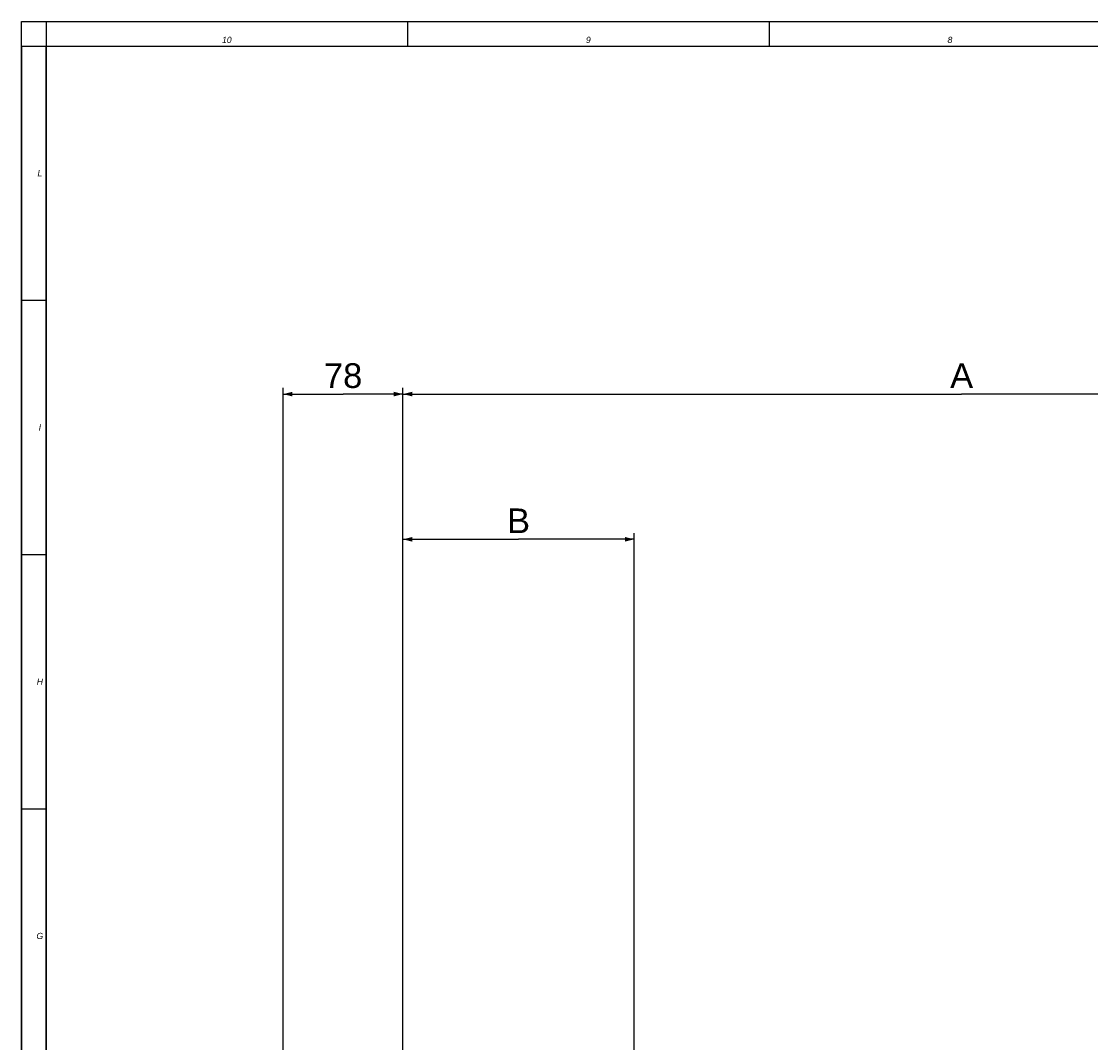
# Model space of a CAD drawing. Extents: x 0 to 2037, y -777 to 1557.
# Tile 9 of 70: x 0 to 347, y 510 to 841. Entities that reach past the tile are written whole.
import ezdxf

# ---------------------------------------------------------------- set-up
doc = ezdxf.new("R2010")
doc.units = 0
doc.header["$LTSCALE"] = 65.395
doc.layers.get('0').update_dxf_attribs({"linetype": 'CONTINUOUS'})
doc.layers.add('7_ALL_NOTE', color=7, linetype='CONTINUOUS')
doc.styles.get("Standard").update_dxf_attribs({"font": 'arial.ttf'})
doc.styles.add('TEXTSTYLE_3', font='ariali.ttf')
doc.dimstyles.new('DIMSTYLE_1', dxfattribs={"dimtxt": 8, "dimasz": 3, "dimexe": 2, "dimexo": 1.5, "dimgap": 2, "dimtad": 1, "dimdec": 1, "dimlfac": 2, "dimtxsty": 'STANDARD', "dimblk": '_ARROW_FILLED', "dimblk1": '_ARROW_FILLED', "dimblk2": '_ARROW_FILLED', "dimcen": 0.09, "dimazin": 3, "dimtp": 0.8, "dimtm": 0.8, "dimtfac": 1, "dimtdec": 65535, "dimtofl": 0, "dimtmove": 0, "dimatfit": 3, "dimtolj": 1})
doc.dimstyles.new('DIMSTYLE_2', dxfattribs={"dimtxt": 8, "dimasz": 3, "dimexe": 2, "dimexo": 1.5, "dimgap": 2, "dimtad": 1, "dimdec": 1, "dimlfac": 2, "dimtxsty": 'STANDARD', "dimblk": '_ARROW_FILLED', "dimblk1": '_ARROW_FILLED', "dimblk2": '_ARROW_FILLED', "dimcen": 0.09, "dimazin": 3, "dimtp": 0.5, "dimtm": 0.5, "dimtfac": 1, "dimtdec": 65535, "dimtofl": 0, "dimtmove": 0, "dimatfit": 3, "dimtolj": 1})
doc.dimstyles.new('DIMSTYLE_4', dxfattribs={"dimtxt": 8, "dimasz": 3, "dimexe": 2, "dimexo": 1.5, "dimgap": 2, "dimtad": 1, "dimdec": 0, "dimlfac": 2, "dimtxsty": 'STANDARD', "dimblk": '_ARROW_FILLED', "dimblk1": '_ARROW_FILLED', "dimblk2": '_ARROW_FILLED', "dimcen": 0.09, "dimazin": 3, "dimtp": 0.3, "dimtm": 0.3, "dimtfac": 1, "dimtdec": 65535, "dimtofl": 0, "dimtmove": 0, "dimatfit": 3, "dimtolj": 1})

# ---------------------------------------------------------------- blocks, each defined once
blk = doc.blocks.new('_ARROW_FILLED')
at = {"color": 0, "linetype": 'BYBLOCK'}
blk.add_solid([(0, 0), (-1, 0.25), (-1, -0.25)], dxfattribs=at)
blk = doc.blocks.new('*D6')
at = {"color": 2, "linetype": 'CONTINUOUS'}
for p, q in [((123.81, 476.83), (123.81, 674.95)), ((198.81, 439.74), (198.81, 674.95)), ((123.81, 672.95), (161.31, 672.95)), ((198.81, 672.95), (161.31, 672.95))]:
    blk.add_line(p, q, dxfattribs=at)
at = {"color": 2, "linetype": 'CONTINUOUS', "xscale": 3, "yscale": 3, "zscale": 3, "rotation": 180}
blk.add_blockref('_ARROW_FILLED', (123.81, 672.95), dxfattribs=at)
at = {"color": 2, "linetype": 'CONTINUOUS', "xscale": 3, "yscale": 3, "zscale": 3}
blk.add_blockref('_ARROW_FILLED', (198.81, 672.95), dxfattribs=at)
at = {"color": 2, "linetype": 'CONTINUOUS', "insert": (161.31, 682.95), "char_height": 8, "width": 7.4349, "attachment_point": 2}
blk.add_mtext('B', dxfattribs=at)
blk = doc.blocks.new('*D7')
at = {"color": 2, "linetype": 'CONTINUOUS'}
for p, q in [((123.81, 476.83), (123.81, 722.06)), ((123.81, 720.06), (305.06, 720.06)), ((486.31, 720.06), (305.06, 720.06))]:
    blk.add_line(p, q, dxfattribs=at)
at = {"color": 2, "linetype": 'CONTINUOUS', "xscale": 3, "yscale": 3, "zscale": 3, "rotation": 180}
blk.add_blockref('_ARROW_FILLED', (123.81, 720.06), dxfattribs=at)
at = {"color": 2, "linetype": 'CONTINUOUS', "xscale": 3, "yscale": 3, "zscale": 3}
blk.add_blockref('_ARROW_FILLED', (486.31, 720.06), dxfattribs=at)
at = {"color": 2, "linetype": 'CONTINUOUS', "insert": (305.06, 730.06), "char_height": 8, "width": 7.4349, "attachment_point": 2}
blk.add_mtext('A', dxfattribs=at)
blk = doc.blocks.new('*D8')
at = {"color": 2, "linetype": 'CONTINUOUS'}
for p, q in [((84.96, 356.84), (84.96, 722.06)), ((123.81, 476.83), (123.81, 722.06)), ((84.96, 720.06), (104.38, 720.06)), ((123.81, 720.06), (104.38, 720.06))]:
    blk.add_line(p, q, dxfattribs=at)
at = {"color": 2, "linetype": 'CONTINUOUS', "xscale": 3, "yscale": 3, "zscale": 3, "rotation": 180}
blk.add_blockref('_ARROW_FILLED', (84.96, 720.06), dxfattribs=at)
at = {"color": 2, "linetype": 'CONTINUOUS', "xscale": 3, "yscale": 3, "zscale": 3}
blk.add_blockref('_ARROW_FILLED', (123.81, 720.06), dxfattribs=at)
at = {"color": 2, "linetype": 'CONTINUOUS', "insert": (104.38, 730.06), "char_height": 8, "width": 12.4312, "attachment_point": 2}
blk.add_mtext('78', dxfattribs=at)

msp = doc.modelspace()

# ---------------------------------------------------------------- linework, layer by layer
at = {"color": 7, "linetype": 'CONTINUOUS'}
for p, q in [((0, 0), (0, 841)), ((0, 841), (1189, 841)), ((8, 8), (8, 833)), ((8, 833), (1181, 833))]:
    msp.add_line(p, q, dxfattribs=at)
at = {"color": 2, "linetype": 'CONTINUOUS'}
for p, q in [((8, 841), (1181, 841)), ((8, 841), (8, 833)), ((125.3, 841), (125.3, 833)), ((242.6, 841), (242.6, 833)), ((0, 833), (8, 833)), ((0, 833), (0, 8)), ((8, 833), (1181, 833)), ((8, 833), (8, 8)), ((0, 750.5), (8, 750.5)), ((0, 668), (8, 668)), ((0, 585.5), (8, 585.5))]:
    msp.add_line(p, q, dxfattribs=at)

# ---------------------------------------------------------------- texts
at = {"layer": '7_ALL_NOTE', "color": 1, "linetype": 'CONTINUOUS', "char_height": 2, "attachment_point": 2, "style": 'TEXTSTYLE_3'}
for s, insert, width in [('10', (66.65, 836), 3.13011), ('9', (183.95, 836), 1.5539), ('8', (301.25, 836), 1.57621), ('L', (6, 792.75), 1.5539), ('I', (6, 710.25), 0.84015), ('H', (6, 627.75), 2.10409), ('G', (6, 545.25), 2.171)]:
    msp.add_mtext(s, dxfattribs=dict(at, insert=insert, width=width))

# ---------------------------------------------------------------- dimensions: what is measured, and where the dimension line sits
at = {"color": 2, "linetype": 'CONTINUOUS'}
for base, p1, text, dimstyle, picture, middle in [((123.807, 720.061), (486.307, 735.769), 'A', 'DIMSTYLE_1', '*D7', (305.027, 720.061)), ((123.807, 672.952), (198.807, 438.242), 'B', 'DIMSTYLE_2', '*D6', (161.411, 672.952))]:
    dim = msp.add_linear_dim(base=base, p1=p1, p2=(123.807, 475.328), angle=180, text=text, dimstyle=dimstyle, dxfattribs=at)
    dim.commit()
    dim.dimension.update_dxf_attribs({"geometry": picture, "text_midpoint": middle, "dimtype": 160})
dim = msp.add_linear_dim(base=(123.807, 720.061), p1=(84.957, 355.342), p2=(123.807, 475.328), dimstyle='DIMSTYLE_4', dxfattribs=at)
dim.commit()
dim.dimension.update_dxf_attribs({"geometry": '*D8', "text_midpoint": (104.375, 720.061), "dimtype": 160})

doc.saveas('drawing.dxf')
